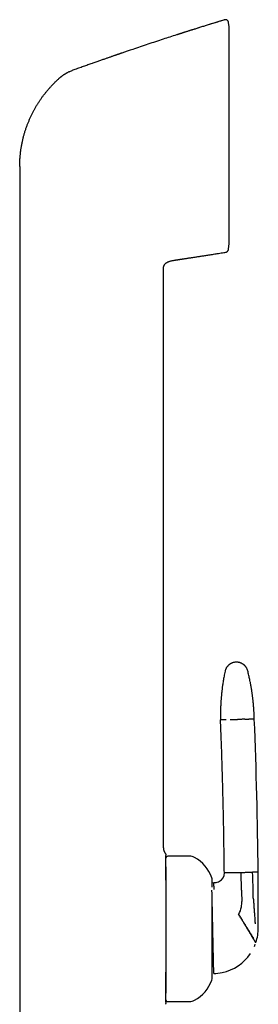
# Model space of a CAD drawing. Header units: millimetres. Extents: x 8 to 856, y 12 to 776.
# Tile 28 of 30: x 643 to 680, y 625 to 776. Entities that reach past the tile are written whole.
import ezdxf

# ---------------------------------------------------------------- set-up
doc = ezdxf.new("R2010")
doc.units = ezdxf.units.MM

msp = doc.modelspace()

# ---------------------------------------------------------------- linework, layer by layer
at = {"color": 7, "linetype": 'Continuous', "lineweight": 30}
for p, q in [((674.89, 776.44), (674.89, 776.44)), ((675.53, 776.02), (675.53, 776.01)), ((675.6, 775.38), (675.53, 776.01)), ((675.6, 741.94), (675.6, 775.38)), ((643.37, 753.84), (643.37, 741.18)), ((675.52, 741.18), (675.6, 741.94)), ((675.52, 741.18), (675.6, 741.93)), ((643.37, 741.18), (643.37, 621.78)), ((675.51, 741.07), (675.52, 741.18)), ((667.37, 739.44), (667.41, 739.45)), ((667.37, 739.44), (667.41, 739.45)), ((667.41, 739.45), (667.6, 739.47)), ((667.6, 739.47), (667.6, 739.47)), ((665.49, 648.88), (665.49, 737.99)), ((669.49, 647.58), (666.19, 647.58)), ((675.72, 645.04), (674.87, 645.03)), ((677.53, 642.34), (677.47, 645.08)), ((680.07, 645.14), (679.21, 645.12)), ((672.99, 643.5), (673.25, 643.51)), ((673.25, 643.51), (673.4, 643.51)), ((677.53, 642.34), (677.53, 642.1)), ((677.53, 642.1), (677.56, 640.6)), ((680.09, 640.51), (680.09, 640.94)), ((666.19, 625.18), (669.49, 625.18))]:
    msp.add_line(p, q, dxfattribs=at)
for centre, radius, start, end in [((-105.47, 637.43), 785.58, 0.56228, 2.28235), ((666.19, 647.28), 0.3, 90, 180), ((669.49, 645.88), 1.7, 62.0649, 90), ((667.71, 642.52), 5.5, 18.399, 62.0649), ((673.37, 645.01), 1.5, 300.2954, 0.5193), ((-49.03, 638.46), 729.12, 0.19459, 0.52447), ((671.79, 643.88), 1.2, 0, 18.399), ((673.37, 645.01), 1.5, 271.2402, 300.2954), ((673.56, 640.52), 4, 349.2283, 1.2402), ((-49.03, 638.46), 729.12, 359.95782, 0.16075), ((673.56, 640.52), 4, 331.9626, 349.2283), ((-49.03, 638.46), 729.12, 359.84845, 359.95782), ((673.09, 636.5), 7, 341.8437, 0.2579), ((673.09, 636.5), 7, 341.2002, 341.8437), ((673.09, 636.5), 7, 281.9152, 326.1358), ((673.09, 636.5), 7, 336.2831, 339.2229), ((673.09, 636.5), 7, 271.2402, 281.9152), ((667.71, 630.24), 5.5, 297.9351, 341.601), ((671.79, 628.88), 1.2, 341.601, 0), ((666.19, 625.48), 0.3, 180, 270), ((669.49, 626.88), 1.7, 270, 297.9351)]:
    msp.add_arc(centre, radius, start, end, dxfattribs=at)
for points, knots in [([(674.89, 776.44), (674.86, 776.43), (674.7, 776.38), (674.4, 776.29), (674.01, 776.17), (673.63, 776.05), (673.26, 775.93), (672.9, 775.82), (672.57, 775.72), (672.25, 775.62), (671.95, 775.53), (671.65, 775.44), (671.36, 775.34), (671.07, 775.25), (670.78, 775.16), (670.5, 775.07), (670.24, 774.99), (669.99, 774.91), (669.75, 774.83), (669.52, 774.76), (669.31, 774.7), (669.11, 774.63), (668.93, 774.57), (668.75, 774.52), (668.59, 774.47), (668.45, 774.42), (668.32, 774.38), (668.2, 774.34), (668.1, 774.31), (668.01, 774.28), (667.95, 774.26), (667.89, 774.24), (667.85, 774.23), (667.81, 774.21), (667.78, 774.2), (667.75, 774.19), (667.71, 774.18), (667.68, 774.17), (667.64, 774.16), (667.6, 774.15), (667.57, 774.14), (667.54, 774.13), (667.52, 774.13), (667.52, 774.13)], [0, 0, 0, 0, 0.011012, 0.064418, 0.116244, 0.166489, 0.215153, 0.262236, 0.305182, 0.346722, 0.386858, 0.425588, 0.462914, 0.502913, 0.541162, 0.577662, 0.612411, 0.645411, 0.676662, 0.706162, 0.733914, 0.760372, 0.785017, 0.807848, 0.828865, 0.848069, 0.865165, 0.880511, 0.894109, 0.905957, 0.913768, 0.920582, 0.926881, 0.931551, 0.936267, 0.941111, 0.946157, 0.953312, 0.961079, 0.96956, 0.978836, 0.988967, 1, 1, 1, 1]), ([(674.89, 776.44), (674.1, 776.2), (672.53, 775.72), (670.17, 774.97), (668.5, 774.44), (667.62, 774.16), (667.52, 774.13)], [0, 0, 0, 0, 0.319972, 0.639945, 0.959917, 1, 1, 1, 1]), ([(675.53, 776.02), (675.53, 776.03), (675.53, 776.07), (675.51, 776.12), (675.49, 776.17), (675.47, 776.21), (675.44, 776.26), (675.4, 776.31), (675.36, 776.35), (675.31, 776.38), (675.26, 776.41), (675.21, 776.43), (675.15, 776.45), (675.1, 776.46), (675.04, 776.47), (674.99, 776.46), (674.94, 776.46), (674.91, 776.45), (674.89, 776.44)], [0, 0, 0, 0, 0.05595, 0.11427, 0.174787, 0.237264, 0.301403, 0.366849, 0.433195, 0.5, 0.566805, 0.633151, 0.698597, 0.762736, 0.825213, 0.88573, 0.94405, 1, 1, 1, 1]), ([(674.89, 776.44), (674.89, 776.44), (674.89, 776.44), (674.89, 776.44), (674.89, 776.44), (674.89, 776.44)], [0, 0, 0, 0, 0.298996, 0.668605, 1, 1, 1, 1]), ([(667.52, 774.12), (666.83, 773.9), (665.36, 773.43), (663.11, 772.68), (660.99, 771.97), (659.66, 771.52), (659.1, 771.32)], [0, 0, 0, 0, 0.243427, 0.522096, 0.800765, 1, 1, 1, 1]), ([(659.1, 771.33), (659.08, 771.32), (659.06, 771.31), (659.02, 771.3), (658.99, 771.29), (658.96, 771.28), (658.94, 771.27), (658.92, 771.26), (658.9, 771.25), (658.87, 771.24), (658.85, 771.23), (658.81, 771.22), (658.77, 771.21), (658.72, 771.19), (658.64, 771.16), (658.56, 771.13), (658.45, 771.1), (658.33, 771.06), (658.19, 771.01), (658.05, 770.96), (657.88, 770.9), (657.71, 770.84), (657.52, 770.78), (657.33, 770.71), (657.12, 770.64), (656.9, 770.56), (656.67, 770.48), (656.43, 770.4), (656.18, 770.31), (655.92, 770.22), (655.65, 770.13), (655.38, 770.03), (655.1, 769.93), (654.8, 769.83), (654.5, 769.72), (654.18, 769.61), (653.85, 769.49), (653.51, 769.37), (653.16, 769.25), (652.81, 769.12), (652.44, 768.99), (652.07, 768.85), (651.73, 768.73), (651.52, 768.66), (651.44, 768.63)], [0, 0, 0, 0, 0.013005, 0.024249, 0.03376, 0.03978, 0.044877, 0.049098, 0.052523, 0.055305, 0.058611, 0.062747, 0.067843, 0.075081, 0.083652, 0.095302, 0.108757, 0.124016, 0.14108, 0.159948, 0.180236, 0.202263, 0.226032, 0.25154, 0.277394, 0.304819, 0.333815, 0.364383, 0.396522, 0.430232, 0.463456, 0.498076, 0.534093, 0.571506, 0.610316, 0.650522, 0.692125, 0.735124, 0.779519, 0.82531, 0.871643, 0.919322, 0.968347, 1, 1, 1, 1]), ([(650.99, 768.44), (650.95, 768.42), (650.85, 768.37), (650.72, 768.29), (650.59, 768.22), (650.47, 768.15), (650.38, 768.1), (650.33, 768.07), (650.3, 768.05), (650.27, 768.03), (650.24, 768.01), (650.21, 767.99), (650.18, 767.97), (650.15, 767.96), (650.12, 767.93), (650.08, 767.91), (650.03, 767.87), (649.96, 767.83), (649.89, 767.77), (649.8, 767.71), (649.72, 767.65), (649.66, 767.59), (649.61, 767.56), (649.57, 767.52), (649.53, 767.49), (649.5, 767.46), (649.41, 767.39), (649.28, 767.27), (649.16, 767.16), (649.1, 767.1)], [0, 0, 0, 0, 0.070539, 0.137165, 0.199782, 0.258232, 0.312471, 0.328654, 0.344426, 0.359787, 0.37474, 0.389284, 0.403422, 0.416223, 0.433674, 0.454724, 0.479374, 0.514173, 0.554313, 0.59982, 0.650727, 0.67956, 0.709893, 0.730674, 0.750266, 0.769874, 0.789498, 0.894789, 1, 1, 1, 1]), ([(650.99, 768.44), (651.07, 768.48), (651.21, 768.55), (651.36, 768.6), (651.44, 768.63)], [0, 0, 0, 0, 0.50044, 1, 1, 1, 1]), ([(651.44, 768.63), (651.44, 768.63), (651.44, 768.63), (651.44, 768.63), (651.44, 768.63)], [0, 0, 0, 0, 0.455529, 1, 1, 1, 1]), ([(644.59, 760.38), (644.64, 760.52), (644.76, 760.8), (644.94, 761.22), (645.13, 761.64), (645.33, 762.05), (645.54, 762.45), (645.76, 762.85), (645.98, 763.24), (646.22, 763.62), (646.47, 764), (646.72, 764.37), (646.99, 764.74), (647.27, 765.1), (647.56, 765.46), (647.85, 765.8), (648.15, 766.14), (648.46, 766.47), (648.77, 766.79), (648.99, 767), (649.1, 767.1)], [0, 0, 0, 0, 0.056001, 0.112001, 0.168001, 0.224, 0.28, 0.335, 0.39, 0.445001, 0.500001, 0.556002, 0.612002, 0.668002, 0.724001, 0.78, 0.834999, 0.889999, 0.945, 1, 1, 1, 1]), ([(643.37, 753.84), (643.38, 754.02), (643.38, 754.38), (643.4, 754.91), (643.44, 755.44), (643.5, 755.98), (643.57, 756.51), (643.65, 757.03), (643.75, 757.55), (643.86, 758.04), (643.98, 758.51), (644.11, 758.99), (644.26, 759.45), (644.42, 759.92), (644.53, 760.23), (644.59, 760.38)], [0, 0, 0, 0, 0.08, 0.16, 0.24, 0.32, 0.4, 0.479999, 0.559998, 0.633331, 0.706665, 0.779999, 0.853333, 0.926666, 1, 1, 1, 1]), ([(667.61, 739.47), (667.62, 739.48), (667.63, 739.48), (667.66, 739.48), (667.69, 739.49), (667.72, 739.49), (667.76, 739.5), (667.79, 739.5), (667.83, 739.51), (667.87, 739.52), (667.91, 739.52), (667.97, 739.53), (668.03, 739.54), (668.1, 739.55), (668.19, 739.56), (668.3, 739.58), (668.42, 739.6), (668.56, 739.62), (668.71, 739.64), (668.86, 739.67), (669.04, 739.69), (669.22, 739.72), (669.41, 739.75), (669.62, 739.78), (669.83, 739.81), (670.05, 739.84), (670.28, 739.88), (670.53, 739.92), (670.78, 739.96), (671.04, 740), (671.3, 740.04), (671.58, 740.08), (671.86, 740.12), (672.17, 740.17), (672.5, 740.22), (672.85, 740.28), (673.22, 740.34), (673.6, 740.4), (673.99, 740.46), (674.39, 740.52), (674.76, 740.58), (675, 740.62), (675.09, 740.64)], [0, 0, 0, 0, 0.009753, 0.018701, 0.026901, 0.034426, 0.041369, 0.047852, 0.052501, 0.057044, 0.063819, 0.070784, 0.078587, 0.087607, 0.099977, 0.114083, 0.129926, 0.147504, 0.166819, 0.187479, 0.209813, 0.233822, 0.259506, 0.285466, 0.312937, 0.341921, 0.372417, 0.404426, 0.437946, 0.470936, 0.505271, 0.54095, 0.577973, 0.61634, 0.660748, 0.70683, 0.754587, 0.804018, 0.855123, 0.907903, 0.962356, 1, 1, 1, 1]), ([(675.09, 740.64), (675.12, 740.65), (675.18, 740.66), (675.26, 740.7), (675.33, 740.75), (675.39, 740.81), (675.44, 740.88), (675.48, 740.95), (675.5, 741.02), (675.51, 741.07), (675.51, 741.09)], [0, 0, 0, 0, 0.132564, 0.2670221, 0.401143, 0.5327178, 0.6597633, 0.7806765, 0.8943129, 1, 1, 1, 1]), ([(675.09, 740.64), (675.12, 740.64), (675.17, 740.65), (675.24, 740.68), (675.31, 740.73), (675.38, 740.78), (675.43, 740.85), (675.47, 740.92), (675.5, 741), (675.51, 741.05), (675.51, 741.08)], [0, 0, 0, 0, 0.1191576, 0.2431858, 0.3706876, 0.5, 0.6293124, 0.7568142, 0.8808424, 1, 1, 1, 1]), ([(675.09, 740.64), (675.09, 740.64), (675.09, 740.64), (675.09, 740.64), (675.09, 740.65)], [0, 0, 0, 0, 0.462885, 1, 1, 1, 1]), ([(675.09, 740.64), (675.09, 740.64), (675.09, 740.64), (675.09, 740.64), (675.09, 740.64)], [0, 0, 0, 0, 0.735834, 1, 1, 1, 1]), ([(675.51, 741.08), (675.51, 741.08), (675.51, 741.08), (675.51, 741.09), (675.51, 741.09)], [0, 0, 0, 0, 0.871592, 1, 1, 1, 1]), ([(665.5, 738.26), (665.51, 738.28), (665.51, 738.35), (665.53, 738.45), (665.57, 738.55), (665.62, 738.66), (665.68, 738.75), (665.75, 738.84), (665.83, 738.92), (665.92, 738.99), (666.02, 739.05), (666.13, 739.11), (666.25, 739.17), (666.4, 739.23), (666.54, 739.27), (666.69, 739.31), (666.85, 739.35), (667.03, 739.39), (667.21, 739.42), (667.32, 739.43), (667.37, 739.44)], [0, 0, 0, 0, 0.031847, 0.079056, 0.126293, 0.173467, 0.22069, 0.268048, 0.315382, 0.362532, 0.409672, 0.456896, 0.520409, 0.583983, 0.647538, 0.711043, 0.774447, 0.857366, 0.940294, 1, 1, 1, 1]), ([(665.84, 738.91), (665.86, 738.94), (665.92, 738.99), (666.02, 739.05), (666.13, 739.11), (666.25, 739.17), (666.4, 739.23), (666.54, 739.27), (666.64, 739.3), (666.69, 739.31)], [0, 0, 0, 0, 0.119168, 0.238311, 0.357666, 0.518189, 0.678868, 0.839498, 1, 1, 1, 1]), ([(665.49, 737.99), (665.49, 738.03), (665.5, 738.11), (665.5, 738.2), (665.5, 738.25), (665.5, 738.26)], [0, 0, 0, 0, 0.426478, 0.852689, 1, 1, 1, 1]), ([(676.69, 677.48), (676.64, 677.48), (676.54, 677.47), (676.4, 677.45), (676.27, 677.42), (676.15, 677.39), (676.05, 677.35), (675.96, 677.31), (675.89, 677.28), (675.83, 677.24), (675.77, 677.21), (675.73, 677.18), (675.67, 677.14), (675.61, 677.09), (675.54, 677.04), (675.46, 676.96), (675.38, 676.88), (675.3, 676.79), (675.23, 676.69), (675.17, 676.58), (675.11, 676.47), (675.05, 676.35), (675.01, 676.21), (674.99, 676.12), (674.98, 676.08)], [0, 0, 0, 0, 0.063141, 0.123131, 0.179493, 0.231827, 0.279811, 0.316296, 0.349479, 0.37928, 0.405641, 0.428603, 0.452625, 0.486239, 0.525044, 0.568966, 0.617881, 0.671599, 0.719848, 0.771053, 0.824974, 0.881326, 0.939787, 1, 1, 1, 1]), ([(678.47, 676.15), (678.45, 676.2), (678.43, 676.29), (678.37, 676.42), (678.31, 676.54), (678.25, 676.65), (678.19, 676.74), (678.13, 676.81), (678.08, 676.87), (678.04, 676.93), (677.99, 676.97), (677.95, 677.01), (677.9, 677.05), (677.84, 677.1), (677.77, 677.16), (677.68, 677.21), (677.58, 677.27), (677.47, 677.33), (677.35, 677.37), (677.24, 677.41), (677.11, 677.44), (676.98, 677.46), (676.84, 677.48), (676.74, 677.48), (676.69, 677.48)], [0, 0, 0, 0, 0.062538, 0.121969, 0.177821, 0.22969, 0.277244, 0.313384, 0.34622, 0.37566, 0.401632, 0.424309, 0.448567, 0.482412, 0.521414, 0.56553, 0.614665, 0.668663, 0.71721, 0.768787, 0.823159, 0.880046, 0.939117, 1, 1, 1, 1]), ([(674.98, 676.08), (674.95, 675.95), (674.9, 675.69), (674.83, 675.32), (674.76, 674.96), (674.7, 674.61), (674.65, 674.27), (674.6, 673.96), (674.56, 673.66), (674.53, 673.38), (674.5, 673.11), (674.47, 672.85), (674.44, 672.61), (674.42, 672.38), (674.4, 672.16), (674.38, 671.95), (674.37, 671.75), (674.35, 671.57), (674.34, 671.4), (674.33, 671.25), (674.33, 671.1), (674.32, 670.97), (674.31, 670.86), (674.31, 670.75), (674.3, 670.66), (674.3, 670.56), (674.3, 670.46), (674.29, 670.37), (674.29, 670.21), (674.28, 669.99), (674.28, 669.74), (674.28, 669.51), (674.28, 669.31), (674.28, 669.13), (674.28, 668.98), (674.28, 668.89), (674.28, 668.83), (674.28, 668.8), (674.28, 668.76), (674.28, 668.72), (674.28, 668.66), (674.28, 668.62), (674.29, 668.6)], [0, 0, 0, 0, 0.0525127, 0.1032046, 0.1520702, 0.199105, 0.2443047, 0.287666, 0.3268629, 0.3644207, 0.4003378, 0.4346128, 0.4672446, 0.4982323, 0.5275754, 0.5552735, 0.5813264, 0.6057339, 0.6281041, 0.6488874, 0.6680839, 0.6856941, 0.7005808, 0.7141088, 0.7267405, 0.7394712, 0.7523343, 0.7653299, 0.7784578, 0.815241, 0.8530221, 0.8788684, 0.9053716, 0.932526, 0.9497744, 0.9655019, 0.9693697, 0.9733756, 0.9783943, 0.984505, 0.9917071, 1, 1, 1, 1]), ([(679.48, 668.71), (679.48, 668.74), (679.48, 668.78), (679.48, 668.85), (679.48, 668.9), (679.47, 668.96), (679.47, 669.02), (679.47, 669.09), (679.47, 669.2), (679.46, 669.33), (679.45, 669.48), (679.45, 669.64), (679.44, 669.79), (679.43, 669.94), (679.42, 670.13), (679.4, 670.37), (679.39, 670.59), (679.37, 670.75), (679.36, 670.86), (679.35, 670.97), (679.34, 671.09), (679.33, 671.23), (679.31, 671.38), (679.3, 671.55), (679.28, 671.73), (679.25, 671.93), (679.23, 672.14), (679.2, 672.35), (679.17, 672.58), (679.14, 672.81), (679.1, 673.06), (679.06, 673.32), (679.01, 673.59), (678.96, 673.87), (678.91, 674.17), (678.85, 674.48), (678.78, 674.79), (678.71, 675.12), (678.64, 675.45), (678.55, 675.8), (678.5, 676.03), (678.47, 676.15)], [0, 0, 0, 0, 0.009781, 0.018102, 0.02531, 0.032183, 0.03875, 0.050758, 0.061729, 0.0817, 0.102699, 0.122318, 0.142718, 0.163025, 0.182877, 0.221215, 0.257729, 0.271574, 0.285137, 0.299334, 0.315133, 0.333995, 0.354727, 0.377329, 0.401801, 0.428145, 0.456359, 0.484673, 0.514651, 0.546291, 0.579592, 0.614553, 0.651174, 0.689452, 0.729387, 0.770975, 0.814214, 0.858285, 0.903943, 0.951182, 1, 1, 1, 1]), ([(675.14, 668.62), (675.09, 668.62), (674.98, 668.62), (674.85, 668.61), (674.73, 668.61), (674.62, 668.61), (674.53, 668.61), (674.45, 668.61), (674.39, 668.6), (674.34, 668.6), (674.31, 668.6), (674.29, 668.6), (674.29, 668.6), (674.29, 668.6)], [0, 0, 0, 0, 0.0933491, 0.1867404, 0.2801582, 0.3735866, 0.4670101, 0.5604131, 0.6484462, 0.7364343, 0.8243645, 0.912224, 1, 1, 1, 1]), ([(674.87, 645.03), (674.85, 646.13), (674.83, 648.33), (674.78, 651.63), (674.71, 654.93), (674.63, 658.28), (674.53, 661.69), (674.42, 665.15), (674.33, 667.45), (674.29, 668.6)], [0, 0, 0, 0, 0.1399964, 0.2799966, 0.419999, 0.5600023, 0.7066714, 0.8533379, 1, 1, 1, 1]), ([(675.77, 668.63), (675.81, 668.63), (675.89, 668.64), (676.03, 668.64), (676.16, 668.64), (676.31, 668.65), (676.45, 668.65), (676.6, 668.65), (676.74, 668.66), (676.84, 668.66), (676.88, 668.66)], [0, 0, 0, 0, 0.128371, 0.256828, 0.38483, 0.511835, 0.637322, 0.7608, 0.881824, 1, 1, 1, 1]), ([(678, 668.68), (677.96, 668.68), (677.87, 668.68), (677.74, 668.68), (677.6, 668.67), (677.46, 668.67), (677.31, 668.67), (677.17, 668.66), (677.03, 668.66), (676.93, 668.66), (676.88, 668.66)], [0, 0, 0, 0, 0.128371, 0.256828, 0.38483, 0.511835, 0.637322, 0.7608, 0.881824, 1, 1, 1, 1]), ([(678, 668.68), (678.04, 668.68), (678.12, 668.69), (678.23, 668.69), (678.32, 668.69), (678.41, 668.69), (678.48, 668.69), (678.54, 668.69), (678.59, 668.7), (678.62, 668.7), (678.63, 668.7)], [0, 0, 0, 0, 0.131904, 0.262655, 0.391776, 0.518841, 0.643479, 0.765379, 0.884286, 1, 1, 1, 1]), ([(679.48, 668.71), (679.48, 668.71), (679.48, 668.71), (679.45, 668.71), (679.42, 668.71), (679.36, 668.71), (679.3, 668.71), (679.22, 668.71), (679.12, 668.71), (679.02, 668.7), (678.9, 668.7), (678.77, 668.7), (678.68, 668.7), (678.63, 668.7)], [0, 0, 0, 0, 0.093098, 0.18629, 0.279559, 0.372891, 0.466269, 0.55968, 0.647768, 0.735857, 0.823934, 0.911986, 1, 1, 1, 1]), ([(665.49, 648.88), (665.49, 648.85), (665.49, 648.79), (665.5, 648.7), (665.51, 648.61), (665.54, 648.51), (665.57, 648.41), (665.61, 648.3), (665.66, 648.2), (665.72, 648.09), (665.77, 648.03), (665.79, 648)], [0, 0, 0, 0, 0.0886113, 0.1813255, 0.2808211, 0.3883845, 0.5039591, 0.6240509, 0.7485658, 0.8748439, 1, 1, 1, 1]), ([(665.79, 648), (665.81, 647.97), (665.84, 647.93), (665.87, 647.85), (665.89, 647.78), (665.89, 647.72), (665.89, 647.69)], [0, 0, 0, 0, 0.248339, 0.499998, 0.751658, 1, 1, 1, 1]), ([(665.89, 646.71), (665.89, 646.72), (665.89, 646.75), (665.89, 646.79), (665.89, 646.83), (665.89, 646.86), (665.89, 646.89), (665.89, 646.92), (665.89, 646.95), (665.89, 646.98), (665.89, 647), (665.89, 647.01), (665.89, 647.03), (665.89, 647.03), (665.89, 647.04), (665.89, 647.04), (665.89, 647.04), (665.89, 647.05), (665.89, 647.05), (665.89, 647.07), (665.89, 647.1), (665.89, 647.15), (665.89, 647.2), (665.89, 647.26), (665.89, 647.3), (665.89, 647.35), (665.89, 647.39), (665.89, 647.44), (665.89, 647.49), (665.89, 647.53), (665.89, 647.57), (665.89, 647.61), (665.89, 647.64), (665.89, 647.67), (665.89, 647.69), (665.89, 647.69), (665.89, 647.69)], [0, 0, 0, 0, 0.0274095, 0.0586137, 0.0936131, 0.1114292, 0.1319065, 0.1558239, 0.1771493, 0.1958828, 0.2110288, 0.223917, 0.2345473, 0.2376187, 0.2404341, 0.2429935, 0.2452969, 0.2473442, 0.2491356, 0.2532206, 0.2885184, 0.3223865, 0.36593, 0.4068614, 0.445184, 0.4809018, 0.5194776, 0.5628328, 0.6132467, 0.6619261, 0.7088993, 0.7552592, 0.8066384, 0.8725123, 0.9369176, 1, 1, 1, 1]), ([(665.89, 643.89), (665.89, 643.97), (665.89, 644.14), (665.89, 644.38), (665.89, 644.63), (665.89, 644.87), (665.89, 645.1), (665.89, 645.32), (665.89, 645.54), (665.89, 645.74), (665.89, 645.93), (665.89, 646.11), (665.89, 646.28), (665.89, 646.44), (665.89, 646.58), (665.89, 646.67), (665.89, 646.71)], [0, 0, 0, 0, 0.061279, 0.132742, 0.20414, 0.275555, 0.347072, 0.420092, 0.492963, 0.565776, 0.638618, 0.711877, 0.78398, 0.855978, 0.927956, 1, 1, 1, 1]), ([(665.89, 645.96), (665.89, 645.91), (665.89, 645.8), (665.89, 645.61), (665.89, 645.42), (665.89, 645.27), (665.89, 645.16), (665.89, 645.04), (665.89, 644.92), (665.89, 644.77), (665.89, 644.58), (665.89, 644.36), (665.89, 644.13), (665.89, 643.91), (665.89, 643.71), (665.89, 643.51), (665.89, 643.31), (665.89, 643.09), (665.89, 642.84), (665.89, 642.55), (665.89, 642.26), (665.89, 641.96), (665.89, 641.68), (665.89, 641.41), (665.89, 641.16), (665.89, 640.91), (665.89, 640.65), (665.89, 640.4), (665.89, 640.14), (665.89, 639.87), (665.89, 639.61), (665.89, 639.37), (665.89, 639.14), (665.89, 638.92), (665.89, 638.69), (665.89, 638.47), (665.89, 638.24), (665.89, 638.01), (665.89, 637.75), (665.89, 637.46), (665.89, 637.15), (665.89, 636.84), (665.89, 636.52), (665.89, 636.21), (665.89, 635.89), (665.89, 635.56), (665.89, 635.2), (665.89, 634.83), (665.89, 634.46), (665.89, 634.09), (665.89, 633.73), (665.89, 633.38), (665.89, 633.06), (665.89, 632.75), (665.89, 632.45), (665.89, 632.16), (665.89, 631.86), (665.89, 631.57), (665.89, 631.26), (665.89, 630.92), (665.89, 630.57), (665.89, 630.29), (665.89, 630.07), (665.89, 629.91), (665.89, 629.76), (665.89, 629.61), (665.89, 629.42), (665.89, 629.2), (665.89, 628.95), (665.89, 628.72), (665.89, 628.5), (665.89, 628.31), (665.89, 628.13), (665.89, 627.97), (665.89, 627.79), (665.89, 627.6), (665.89, 627.4), (665.89, 627.2), (665.89, 627.02), (665.89, 626.85), (665.89, 626.71), (665.89, 626.58), (665.89, 626.51), (665.89, 626.47)], [0, 0, 0, 0, 0.011999, 0.029013, 0.046013, 0.054031, 0.062053, 0.070082, 0.078122, 0.086174, 0.099925, 0.11365, 0.127362, 0.141074, 0.151856, 0.162651, 0.173467, 0.183676, 0.198211, 0.212733, 0.227254, 0.241791, 0.256358, 0.267938, 0.279501, 0.291053, 0.302603, 0.314157, 0.325724, 0.337312, 0.349496, 0.35913, 0.368755, 0.378374, 0.387992, 0.397614, 0.407244, 0.416886, 0.426544, 0.439599, 0.452628, 0.465642, 0.478652, 0.49167, 0.504706, 0.517771, 0.533324, 0.548842, 0.564344, 0.579849, 0.595375, 0.61094, 0.624273, 0.63758, 0.65087, 0.664157, 0.677452, 0.690765, 0.70411, 0.721161, 0.738175, 0.755176, 0.763193, 0.771215, 0.779244, 0.787284, 0.795336, 0.809087, 0.822812, 0.836524, 0.850236, 0.861018, 0.871813, 0.882629, 0.892838, 0.907373, 0.921895, 0.936416, 0.950953, 0.96552, 0.9771, 0.988663, 1, 1, 1, 1]), ([(675.72, 645.04), (675.73, 645.05), (675.76, 645.05), (675.81, 645.05), (675.87, 645.05), (675.94, 645.05), (676.03, 645.05), (676.12, 645.05), (676.23, 645.06), (676.31, 645.06), (676.35, 645.06)], [0, 0, 0, 0, 0.115714, 0.234621, 0.356521, 0.481159, 0.608224, 0.737345, 0.868096, 1, 1, 1, 1]), ([(676.35, 645.06), (676.39, 645.06), (676.47, 645.06), (676.61, 645.06), (676.75, 645.07), (676.89, 645.07), (677.03, 645.07), (677.18, 645.08), (677.32, 645.08), (677.42, 645.08), (677.47, 645.08)], [0, 0, 0, 0, 0.128371, 0.256828, 0.38483, 0.511835, 0.637322, 0.7608, 0.881824, 1, 1, 1, 1]), ([(677.47, 645.08), (677.51, 645.08), (677.61, 645.09), (677.75, 645.09), (677.9, 645.09), (678.04, 645.1), (678.18, 645.1), (678.32, 645.1), (678.46, 645.1), (678.54, 645.11), (678.58, 645.11)], [0, 0, 0, 0, 0.118176, 0.2392, 0.362678, 0.488165, 0.61517, 0.743172, 0.871629, 1, 1, 1, 1]), ([(678.58, 645.11), (678.62, 645.11), (678.7, 645.11), (678.81, 645.11), (678.91, 645.11), (678.99, 645.12), (679.07, 645.12), (679.13, 645.12), (679.18, 645.12), (679.2, 645.12), (679.21, 645.12)], [0, 0, 0, 0, 0.131904, 0.262655, 0.391776, 0.518841, 0.643479, 0.765379, 0.884286, 1, 1, 1, 1]), ([(679.31, 641.37), (679.31, 641.6), (679.31, 642.07), (679.3, 642.77), (679.28, 643.51), (679.26, 644.3), (679.23, 644.85), (679.21, 645.12)], [0, 0, 0, 0, 0.1859016, 0.3729465, 0.5608081, 0.7811122, 1, 1, 1, 1]), ([(672.99, 642.82), (672.99, 642.85), (672.99, 642.91), (672.99, 643.02), (672.99, 643.15), (672.99, 643.28), (672.99, 643.4), (672.99, 643.5), (672.99, 643.59), (672.99, 643.66), (672.99, 643.72), (672.99, 643.77), (672.99, 643.81), (672.99, 643.84), (672.99, 643.86), (672.99, 643.87), (672.99, 643.88), (672.99, 643.88), (672.99, 643.88)], [0, 0, 0, 0, 0.032006, 0.094819, 0.171697, 0.2484, 0.325058, 0.401804, 0.478767, 0.54285, 0.606795, 0.670679, 0.734578, 0.798568, 0.862724, 0.916512, 0.970199, 1, 1, 1, 1]), ([(673.31, 642.43), (673.31, 642.49), (673.3, 642.59), (673.29, 642.73), (673.28, 642.86), (673.28, 642.98), (673.27, 643.09), (673.27, 643.19), (673.26, 643.27), (673.26, 643.35), (673.25, 643.41), (673.25, 643.45), (673.25, 643.49), (673.25, 643.51), (673.25, 643.51), (673.25, 643.51)], [0, 0, 0, 0, 0.0820765, 0.164186, 0.2461895, 0.32795, 0.4093958, 0.4905037, 0.571138, 0.6445243, 0.7172791, 0.7892209, 0.8603251, 0.9305863, 1, 1, 1, 1]), ([(673.09, 636.5), (673.09, 636.59), (673.09, 636.75), (673.08, 636.99), (673.08, 637.23), (673.07, 637.43), (673.07, 637.59), (673.07, 637.72), (673.06, 637.84), (673.06, 637.97), (673.06, 638.09), (673.06, 638.26), (673.05, 638.46), (673.05, 638.71), (673.04, 638.96), (673.04, 639.17), (673.03, 639.34), (673.03, 639.49), (673.03, 639.64), (673.02, 639.78), (673.02, 639.96), (673.01, 640.17), (673.01, 640.4), (673, 640.62), (673, 640.84), (673, 641.05), (672.99, 641.26), (672.99, 641.46), (672.98, 641.65), (672.98, 641.83), (672.97, 642), (672.97, 642.17), (672.97, 642.28), (672.97, 642.33), (672.97, 642.33)], [0, 0, 0, 0, 0.0325673, 0.0650627, 0.0975498, 0.1300925, 0.1471831, 0.1643155, 0.1814985, 0.1987412, 0.2160523, 0.2334405, 0.2691524, 0.3049635, 0.3409462, 0.3771723, 0.4001001, 0.4231688, 0.4463951, 0.4697956, 0.4933861, 0.5333636, 0.5735789, 0.6141044, 0.6550106, 0.6963661, 0.7382375, 0.7806886, 0.8235211, 0.866595, 0.9099692, 0.9537014, 0.9978476, 1, 1, 1, 1]), ([(672.99, 628.88), (672.99, 628.88), (672.99, 628.88), (672.99, 628.89), (672.99, 628.9), (672.99, 628.92), (672.99, 628.94), (672.99, 628.98), (672.99, 629.02), (672.99, 629.06), (672.99, 629.12), (672.99, 629.18), (672.99, 629.25), (672.99, 629.33), (672.99, 629.43), (672.99, 629.55), (672.99, 629.68), (672.99, 629.8), (672.99, 629.93), (672.99, 630.04), (672.99, 630.16), (672.99, 630.29), (672.99, 630.42), (672.99, 630.56), (672.99, 630.7), (672.99, 630.84), (672.99, 630.99), (672.99, 631.14), (672.99, 631.29), (672.99, 631.45), (672.99, 631.62), (672.99, 631.81), (672.99, 632.02), (672.99, 632.22), (672.99, 632.44), (672.99, 632.65), (672.99, 632.89), (672.99, 633.15), (672.99, 633.43), (672.99, 633.72), (672.99, 634.01), (672.99, 634.29), (672.99, 634.56), (672.99, 634.81), (672.99, 635.06), (672.99, 635.31), (672.99, 635.57), (672.99, 635.81), (672.99, 636.04), (672.99, 636.26), (672.99, 636.48), (672.99, 636.69), (672.99, 636.91), (672.99, 637.13), (672.99, 637.35), (672.99, 637.57), (672.99, 637.8), (672.99, 638.03), (672.99, 638.25), (672.99, 638.48), (672.99, 638.7), (672.99, 638.94), (672.99, 639.2), (672.99, 639.47), (672.99, 639.75), (672.99, 639.99), (672.99, 640.2), (672.99, 640.39), (672.99, 640.57), (672.99, 640.75), (672.99, 640.92), (672.99, 641.02), (672.99, 641.06)], [0, 0, 0, 0, 0.005705, 0.018543, 0.031389, 0.044253, 0.057147, 0.070989, 0.084806, 0.098611, 0.112418, 0.126239, 0.140089, 0.15335, 0.171273, 0.189181, 0.207102, 0.225067, 0.238122, 0.251156, 0.26418, 0.277206, 0.290246, 0.303309, 0.316965, 0.329636, 0.342293, 0.354947, 0.367607, 0.380285, 0.392991, 0.408013, 0.423004, 0.437982, 0.452963, 0.467965, 0.483004, 0.501411, 0.519776, 0.538131, 0.556506, 0.574933, 0.590276, 0.605587, 0.620883, 0.636182, 0.651503, 0.666864, 0.679742, 0.692597, 0.705437, 0.718275, 0.731121, 0.743985, 0.756879, 0.770721, 0.784538, 0.798343, 0.812149, 0.825971, 0.83982, 0.853082, 0.871005, 0.888912, 0.906834, 0.924799, 0.937854, 0.950887, 0.963912, 0.976938, 0.989977, 1, 1, 1, 1]), ([(679.34, 640.98), (679.34, 641), (679.34, 641.05), (679.33, 641.12), (679.32, 641.19), (679.32, 641.23), (679.31, 641.28), (679.31, 641.32), (679.31, 641.35), (679.31, 641.37)], [0, 0, 0, 0, 0.1860986, 0.3720189, 0.5602602, 0.6733737, 0.7844366, 0.8922439, 1, 1, 1, 1]), ([(679.34, 640.98), (679.36, 640.75), (679.39, 640.31), (679.43, 639.68), (679.47, 639.09), (679.5, 638.73), (679.51, 638.54)], [0, 0, 0, 0, 0.27496, 0.553582, 0.775368, 1, 1, 1, 1]), ([(679.38, 634.8), (679.37, 634.83), (679.33, 634.89), (679.28, 634.98), (679.22, 635.07), (679.16, 635.17), (679.09, 635.28), (679.03, 635.39), (678.96, 635.5), (678.89, 635.62), (678.81, 635.74), (678.73, 635.87), (678.65, 636.01), (678.57, 636.14), (678.48, 636.28), (678.4, 636.43), (678.31, 636.57), (678.22, 636.72), (678.13, 636.87), (678.04, 637.02), (677.94, 637.17), (677.85, 637.32), (677.76, 637.47), (677.66, 637.63), (677.57, 637.78), (677.47, 637.94), (677.37, 638.11), (677.27, 638.27), (677.17, 638.44), (677.11, 638.54), (677.07, 638.6)], [0, 0, 0, 0, 0.045818, 0.091195, 0.136056, 0.180331, 0.223952, 0.266097, 0.307496, 0.3481, 0.387866, 0.42754, 0.466272, 0.504037, 0.540819, 0.576612, 0.611415, 0.645239, 0.678102, 0.710028, 0.74105, 0.771207, 0.800545, 0.829114, 0.856969, 0.886851, 0.916017, 0.944545, 0.972514, 1, 1, 1, 1]), ([(679.4, 634.89), (679.38, 634.92), (679.34, 634.99), (679.27, 635.1), (679.19, 635.22), (679.12, 635.34), (679.05, 635.46), (678.98, 635.57), (678.91, 635.68), (678.83, 635.8), (678.76, 635.93), (678.68, 636.06), (678.59, 636.2), (678.51, 636.33), (678.42, 636.48), (678.33, 636.62), (678.25, 636.76), (678.15, 636.91), (678.06, 637.06), (677.97, 637.21), (677.88, 637.36), (677.79, 637.51), (677.69, 637.66), (677.6, 637.82), (677.5, 637.98), (677.4, 638.15), (677.29, 638.31), (677.19, 638.47), (677.13, 638.58), (677.09, 638.64)], [0, 0, 0, 0, 0.0563431, 0.1121174, 0.1671737, 0.2213676, 0.2632554, 0.3044651, 0.3449396, 0.3846279, 0.4242695, 0.4630094, 0.5008158, 0.5376641, 0.5735385, 0.608432, 0.642347, 0.6752955, 0.7072989, 0.738388, 0.7686376, 0.7981258, 0.826895, 0.854993, 0.8851871, 0.9147066, 0.9436293, 0.9720343, 1, 1, 1, 1]), ([(679.51, 638.54), (679.52, 638.42), (679.54, 638.16), (679.57, 637.7), (679.59, 637.36), (679.6, 637.15)], [0, 0, 0, 0, 0.275254, 0.554259, 1, 1, 1, 1]), ([(673.23, 630.4), (673.22, 630.45), (673.22, 630.54), (673.22, 630.69), (673.22, 630.84), (673.21, 631.01), (673.21, 631.18), (673.2, 631.36), (673.2, 631.55), (673.2, 631.75), (673.19, 631.95), (673.19, 632.16), (673.18, 632.34), (673.18, 632.51), (673.18, 632.65), (673.17, 632.79), (673.17, 632.93), (673.17, 633.11), (673.16, 633.31), (673.16, 633.54), (673.15, 633.78), (673.15, 633.98), (673.14, 634.15), (673.14, 634.27), (673.14, 634.4), (673.14, 634.53), (673.13, 634.66), (673.13, 634.85), (673.12, 635.08), (673.12, 635.36), (673.11, 635.64), (673.11, 635.93), (673.1, 636.22), (673.1, 636.41), (673.09, 636.5)], [0, 0, 0, 0, 0.041485, 0.082495, 0.12308, 0.16329, 0.203177, 0.242792, 0.282192, 0.320418, 0.358141, 0.395416, 0.432302, 0.455314, 0.478211, 0.501007, 0.523719, 0.546361, 0.580753, 0.614734, 0.648366, 0.681711, 0.699085, 0.716408, 0.733689, 0.750936, 0.768161, 0.785372, 0.821586, 0.857493, 0.893189, 0.928773, 0.964344, 1, 1, 1, 1]), ([(679.72, 634.25), (679.72, 634.25), (679.72, 634.25), (679.71, 634.27), (679.7, 634.29), (679.68, 634.32), (679.65, 634.36), (679.62, 634.41), (679.58, 634.47), (679.54, 634.54), (679.5, 634.62), (679.44, 634.71), (679.4, 634.77), (679.38, 634.8)], [0, 0, 0, 0, 0.08944, 0.180325, 0.272468, 0.365658, 0.459671, 0.554264, 0.643752, 0.733303, 0.822684, 0.911662, 1, 1, 1, 1]), ([(665.89, 626.05), (665.89, 626.1), (665.89, 626.18), (665.89, 626.33), (665.89, 626.49), (665.89, 626.66), (665.89, 626.84), (665.89, 627.03), (665.89, 627.23), (665.89, 627.44), (665.89, 627.67), (665.89, 627.9), (665.89, 628.14), (665.89, 628.4), (665.89, 628.66), (665.89, 628.93), (665.89, 629.21), (665.89, 629.47), (665.89, 629.65), (665.89, 629.73)], [0, 0, 0, 0, 0.060244, 0.120415, 0.180589, 0.24084, 0.30096, 0.359724, 0.418435, 0.477163, 0.535975, 0.595808, 0.655522, 0.715188, 0.774881, 0.834811, 0.893696, 0.952479, 1, 1, 1, 1]), ([(673.24, 629.51), (673.24, 629.51), (673.24, 629.51), (673.24, 629.53), (673.24, 629.56), (673.24, 629.59), (673.24, 629.61), (673.24, 629.62), (673.24, 629.65), (673.24, 629.67), (673.24, 629.69), (673.24, 629.73), (673.24, 629.8), (673.24, 629.89), (673.23, 630), (673.23, 630.12), (673.23, 630.25), (673.23, 630.35), (673.23, 630.4)], [0, 0, 0, 0, 0.091785, 0.183176, 0.27429, 0.304931, 0.335559, 0.366179, 0.396794, 0.42741, 0.45803, 0.488661, 0.575403, 0.661389, 0.746729, 0.831535, 0.91592, 1, 1, 1, 1]), ([(665.89, 625.07), (665.89, 625.04), (665.89, 624.99), (665.87, 624.91), (665.84, 624.83), (665.81, 624.79), (665.79, 624.77)], [0, 0, 0, 0, 0.248342, 0.500003, 0.751662, 1, 1, 1, 1]), ([(665.89, 625.07), (665.89, 625.07), (665.89, 625.07), (665.89, 625.09), (665.89, 625.12), (665.89, 625.16), (665.89, 625.2), (665.89, 625.23), (665.89, 625.27), (665.89, 625.3), (665.89, 625.34), (665.89, 625.38), (665.89, 625.42), (665.89, 625.46), (665.89, 625.51), (665.89, 625.57), (665.89, 625.61), (665.89, 625.64), (665.89, 625.66), (665.89, 625.67), (665.89, 625.68), (665.89, 625.7), (665.89, 625.71), (665.89, 625.72), (665.89, 625.73), (665.89, 625.75), (665.89, 625.77), (665.89, 625.79), (665.89, 625.81), (665.89, 625.84), (665.89, 625.87), (665.89, 625.9), (665.89, 625.92), (665.89, 625.95), (665.89, 625.98), (665.89, 626.02), (665.89, 626.04), (665.89, 626.05)], [0, 0, 0, 0, 0.060245, 0.121927, 0.185181, 0.250003, 0.308257, 0.342165, 0.376958, 0.412646, 0.44924, 0.486746, 0.518694, 0.549642, 0.592881, 0.639298, 0.688897, 0.698607, 0.70843, 0.718366, 0.728416, 0.738579, 0.748839, 0.75312, 0.76269, 0.774488, 0.788513, 0.804316, 0.822231, 0.84226, 0.864402, 0.885418, 0.90372, 0.921092, 0.950522, 0.976825, 1, 1, 1, 1])]:
    msp.add_open_spline(points, degree=3, knots=knots, dxfattribs=at)

doc.saveas('drawing.dxf')
